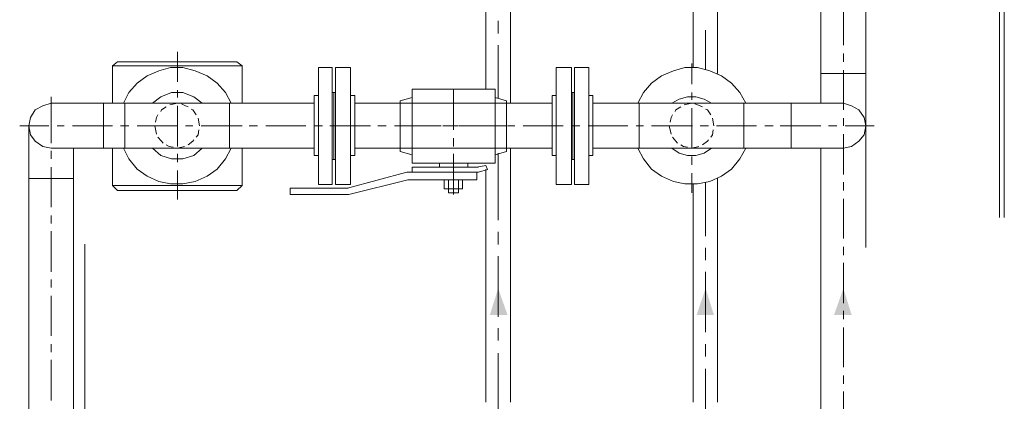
# Model space of a CAD drawing. Header units: inches. Extents: x 0 to 1545919, y 0 to 23143738.
# Tile 41 of 197: x 54219 to 55290, y 200497 to 200912. Entities that reach past the tile are written whole.
import ezdxf

# ---------------------------------------------------------------- set-up
doc = ezdxf.new("R2010")
doc.units = ezdxf.units.IN
doc.header["$LTSCALE"] = 1800
doc.header["$MEASUREMENT"] = 0
doc.linetypes.add('CENTER', pattern=[2, 1.25, -0.25, 0.25, -0.25])
doc.linetypes.add('HIDDEN', pattern=[0.375, 0.25, -0.125])
doc.layers.get('0').update_dxf_attribs({"color": 253, "lineweight": 5})
doc.layers.add('EQUIP', color=8, linetype='HIDDEN', lineweight=9)
doc.layers.add('GRID', color=251, linetype='CENTER', lineweight=18)

# ---------------------------------------------------------------- blocks, each defined once
blk = doc.blocks.new('CENTRAL LUBE OIL PURIFIER')
at = {"layer": 'EQUIP'}
for points in [[(-550.4, 1098.1), (-540.2, 1069.2), (-559.4, 1069.2)], [(-324.8, 1098.1), (-315.8, 1069.2), (-334.6, 1069.2)], [(-175, 1098.1), (-166, 1069.2), (-185.2, 1069.2)]]:
    blk.add_hatch(color=256, dxfattribs=at).paths.add_polyline_path(points)
at = {"layer": 'EQUIP', "color": 6}
for points in [[(-5.3, 2300), (-5.3, 0)], [(0, 2300), (0, 0)]]:
    blk.add_lwpolyline(points, dxfattribs=at)
at = {"layer": 'EQUIP'}
for points in [[(-338.3, 1338), (-338.3, 1793.6)], [(-312, 1331.6), (-312, 1793.6)], [(-199.4, 1592.5), (-199.4, 1299.2)], [(-150.6, 1592.5), (-150.6, 691)], [(-563.9, 1314.7), (-563.9, 1526.7)], [(-536.8, 1299.2), (-536.8, 1499.6)], [(-175, 1405.6), (-175, 1362.4)], [(-550.4, 1375.2), (-550.4, 1388.7)], [(-324.8, 1336.1), (-324.8, 1378.6)], [(-550.4, 1304.5), (-550.4, 1362.4)], [(-899.2, 1355.3), (-899.2, 1322.6)], [(-175, 1353.4), (-175, 1344.4)], [(-964.3, 1344.4), (-969.9, 1339.8)], [(-969.9, 1339.8), (-828.9, 1339.8)], [(-969.9, 1339.8), (-969.9, 1299.2)], [(-964.3, 1344.4), (-834.6, 1344.4)], [(-834.6, 1344.4), (-828.9, 1339.8), (-828.9, 1299.2)], [(-339.8, 1342.5), (-339.8, 1319.9)], [(-840.6, 1299.2), (-847, 1310.9), (-856, 1321.1), (-866.9, 1328.9), (-879.7, 1334.6), (-893.2, 1338), (-906.8, 1338), (-919.2, 1334.6), (-932, 1328.9), (-942.9, 1321.1), (-951.9, 1310.9), (-957.9, 1299.2)], [(-745.9, 1338), (-745.9, 1210.9)], [(-745.9, 1338), (-730.8, 1338)], [(-730.8, 1338), (-730.8, 1210.9)], [(-727.1, 1338), (-710.9, 1338)], [(-727.1, 1338), (-727.1, 1210.9)], [(-710.9, 1338), (-710.9, 1210.9)], [(-487.2, 1338), (-487.2, 1210.9)], [(-487.2, 1338), (-470.7, 1338)], [(-470.7, 1338), (-470.7, 1210.9)], [(-467.3, 1338), (-451.9, 1338)], [(-467.3, 1338), (-467.3, 1210.9)], [(-451.9, 1338), (-451.9, 1210.9)], [(-281.2, 1299.2), (-287.6, 1310.9), (-296.6, 1321.1), (-307.5, 1328.9), (-320.3, 1334.6), (-333.8, 1338), (-347.4, 1338), (-359.8, 1334.6), (-372.6, 1328.9), (-383.5, 1321.1), (-392.5, 1310.9), (-398.5, 1299.2)], [(-150.6, 1331.6), (-199.4, 1331.6)], [(-175, 1335.3), (-175, 1292.1)], [(-1036.5, 1306.4), (-1036.5, 1256)], [(-872.2, 1299.2), (-881.2, 1306.4), (-893.2, 1310.9), (-905.6, 1310.9), (-917.3, 1306.4), (-926.3, 1299.2)], [(-899.2, 1313.5), (-899.2, 1305.6)], [(-750.4, 1307.5), (-750.4, 1242.5)], [(-750.4, 1307.5), (-745.9, 1307.5)], [(-730.8, 1310.9), (-727.1, 1310.9)], [(-728.9, 1310.9), (-728.9, 1238)], [(-710.9, 1307.5), (-706.4, 1307.5)], [(-706.4, 1307.5), (-706.4, 1242.5)], [(-553.8, 1314.7), (-644, 1314.7)], [(-644, 1234.2), (-644, 1314.7)], [(-598.9, 1270.3), (-598.9, 1314.7)], [(-553.8, 1234.2), (-553.8, 1314.7)], [(-491.7, 1307.5), (-491.7, 1242.5)], [(-491.7, 1307.5), (-487.2, 1307.5)], [(-470.7, 1310.9), (-467.3, 1310.9)], [(-469.2, 1310.9), (-469.2, 1238)], [(-451.9, 1307.5), (-447.4, 1307.5)], [(-447.4, 1307.5), (-447.4, 1242.5)], [(-318.4, 1299.2), (-326.3, 1303.8), (-335.3, 1306.4), (-344.4, 1306.4), (-353.4, 1303.8), (-361.7, 1299.2)], [(-339.8, 1310.9), (-339.8, 1303)], [(-1036.5, 1299.2), (-1045.5, 1296.6), (-1053.8, 1292.1), (-1059, 1283.8), (-1060.9, 1274.8), (-1059, 1265), (-1053.8, 1257.9), (-1045.5, 1252.3), (-1036.5, 1250.4)], [(-750.4, 1299.2), (-1036.5, 1299.2)], [(-979.7, 1299.2), (-979.7, 1250.4)], [(-956.4, 1299.2), (-956.4, 1250.4)], [(-899.2, 1299.2), (-907.5, 1297.4)], [(-899.2, 1296.6), (-899.2, 1252.3)], [(-887.6, 1295.5), (-890.2, 1296.6), (-894.7, 1298.5)], [(-842.5, 1299.2), (-842.5, 1250.4)], [(-491.7, 1299.2), (-706.4, 1299.2)], [(-656.8, 1301.9), (-644, 1305.6)], [(-656.8, 1247), (-656.8, 1301.9)], [(-541.4, 1301.9), (-553.8, 1305.6)], [(-541.4, 1247), (-541.4, 1301.9)], [(-174.8, 1299.2), (-447.4, 1299.2)], [(-397, 1299.2), (-397, 1250.4)], [(-339.8, 1299.2), (-348.1, 1297.4)], [(-328.2, 1295.5), (-330.8, 1296.6), (-336.5, 1298.5)], [(-283.1, 1299.2), (-283.1, 1250.4)], [(-231.8, 1299.2), (-231.8, 1250.4)], [(-175, 1250.4), (-166, 1252.3), (-158.1, 1257.9), (-152.4, 1265), (-150.6, 1274.8), (-152.4, 1283.8), (-158.1, 1292.1), (-166, 1296.6), (-175, 1299.2)], [(-920.3, 1286.5), (-921.8, 1283.8), (-922.9, 1278.6)], [(-911.3, 1295.5), (-916.5, 1292.1), (-917.3, 1290.2)], [(-878.6, 1286.5), (-882.3, 1292.1), (-884.2, 1292.9)], [(-360.9, 1286.5), (-362.4, 1283.8), (-363.5, 1278.6)], [(-351.9, 1295.5), (-357.1, 1292.1), (-357.9, 1290.2)], [(-339.8, 1294), (-339.8, 1250.4)], [(-319.2, 1286.5), (-322.9, 1292.1), (-324.8, 1292.9)], [(-1039.1, 1274.8), (-1070.7, 1274.8)], [(-1060.9, 1274.8), (-1060.9, 689.5), (-1059, 672.9), (-1053.8, 657.9), (-1045.5, 644.4), (-1033.8, 633.5), (-1020.3, 624.4), (-1004.9, 618.8), (-988.7, 617.3)], [(-1022.2, 1274.8), (-1030.1, 1274.8)], [(-969.9, 1274.8), (-1013.2, 1274.8)], [(-951.9, 1274.8), (-960.9, 1274.8)], [(-899.2, 1274.8), (-942.9, 1274.8)], [(-923.7, 1274.8), (-921.8, 1265.8)], [(-882.3, 1274.8), (-890.2, 1274.8)], [(-875.2, 1274.8), (-876.7, 1283.1)], [(-828.9, 1274.8), (-873.3, 1274.8)], [(-812, 1274.8), (-821.1, 1274.8)], [(-759.4, 1274.8), (-803, 1274.8)], [(-741.4, 1274.8), (-750.4, 1274.8)], [(-689.1, 1274.8), (-733.5, 1274.8)], [(-672.2, 1274.8), (-681.2, 1274.8)], [(-619.5, 1274.8), (-663.2, 1274.8)], [(-612.4, 1274.8), (-656.8, 1274.8)], [(-601.5, 1274.8), (-610.5, 1274.8)], [(-594.4, 1274.8), (-603.4, 1274.8)], [(-549.2, 1274.8), (-593.6, 1274.8)], [(-541.4, 1274.8), (-585.3, 1274.8)], [(-532.3, 1274.8), (-540.2, 1274.8)], [(-479.7, 1274.8), (-523.3, 1274.8)], [(-461.7, 1274.8), (-470.7, 1274.8)], [(-409.4, 1274.8), (-452.6, 1274.8)], [(-392.5, 1274.8), (-400.4, 1274.8)], [(-339.1, 1274.8), (-383.5, 1274.8)], [(-364.3, 1274.8), (-362.4, 1265.8)], [(-321.8, 1274.8), (-330.8, 1274.8)], [(-315.8, 1274.8), (-317.3, 1283.1)], [(-269.5, 1274.8), (-312.8, 1274.8)], [(-251.5, 1274.8), (-260.5, 1274.8)], [(-199.4, 1274.8), (-243.8, 1274.8)], [(-182.1, 1274.8), (-191.2, 1274.8)], [(-175, 1283.1), (-175, 1274.8)], [(-141.5, 1274.8), (-173.1, 1274.8)], [(-878.6, 1262.4), (-876.7, 1265), (-875.9, 1270.3)], [(-319.2, 1262.4), (-317.3, 1265), (-316.5, 1270.3)], [(-175, 1265.8), (-175, 1221.8)], [(-920.3, 1262.4), (-916.5, 1257.9), (-914.7, 1256)], [(-911.3, 1254.1), (-908.3, 1252.3), (-903.8, 1251.5)], [(-887.6, 1254.1), (-882.3, 1257.9), (-881.2, 1259.4)], [(-598.9, 1252.3), (-598.9, 1261.3)], [(-360.9, 1262.4), (-357.1, 1257.9), (-355.3, 1256)], [(-351.9, 1254.1), (-348.9, 1252.3), (-344.4, 1251.5)], [(-328.2, 1254.1), (-322.9, 1257.9), (-321.8, 1259.4)], [(-750.4, 1250.4), (-1036.5, 1250.4)], [(-1036.5, 1247.7), (-1036.5, 1238.7)], [(-1012, 1250.4), (-1012, 690.2), (-1010.5, 680.5), (-1004.9, 672.9), (-997.7, 667.7), (-988.7, 665.8)], [(-969.9, 1250.4), (-969.9, 1209.8)], [(-957.9, 1250.4), (-951.9, 1238.7), (-942.9, 1227.8), (-932, 1219.9), (-919.2, 1214.3), (-906.8, 1211.7), (-893.2, 1211.7), (-879.7, 1214.3), (-866.9, 1219.9), (-856, 1227.8), (-847, 1238.7), (-840.6, 1250.4)], [(-926.3, 1250.4), (-917.3, 1242.5), (-905.6, 1238.7), (-893.2, 1238.7), (-881.2, 1242.5), (-872.2, 1250.4)], [(-899.2, 1250.4), (-891.4, 1252.3)], [(-899.2, 1244.4), (-899.2, 1235.3)], [(-828.9, 1250.4), (-828.9, 1209.8)], [(-750.4, 1242.5), (-745.9, 1242.5)], [(-710.9, 1242.5), (-706.4, 1242.5)], [(-491.7, 1250.4), (-706.4, 1250.4)], [(-656.8, 1247), (-644, 1243.2)], [(-598.9, 1200), (-598.9, 1244.4)], [(-541.4, 1247), (-553.8, 1243.2)], [(-550.4, 1172.2), (-550.4, 1245.1)], [(-536.8, 974.4), (-536.8, 1250.4)], [(-491.7, 1242.5), (-487.2, 1242.5)], [(-451.9, 1242.5), (-447.4, 1242.5)], [(-174.8, 1250.4), (-447.4, 1250.4)], [(-398.5, 1250.4), (-392.5, 1238.7), (-383.5, 1227.8), (-372.6, 1219.9), (-359.8, 1214.3), (-347.4, 1211.7), (-333.8, 1211.7), (-320.3, 1214.3), (-307.5, 1219.9), (-296.6, 1227.8), (-287.6, 1238.7), (-281.2, 1250.4)], [(-361.7, 1250.4), (-353.4, 1245.1), (-344.4, 1242.5), (-335.3, 1242.5), (-326.3, 1245.1), (-318.4, 1250.4)], [(-339.8, 1250.4), (-332, 1252.3)], [(-199.4, 1250.4), (-199.4, 691)], [(-730.8, 1238), (-727.1, 1238)], [(-553.8, 1234.2), (-644, 1234.2)], [(-614.3, 1229.7), (-614.3, 1234.2)], [(-583.5, 1229.7), (-583.5, 1234.2)], [(-562, 1227.1), (-563.9, 1231.6), (-573.7, 1229.7)], [(-470.7, 1238), (-467.3, 1238)], [(-339.8, 1241.4), (-339.8, 1232.3)], [(-1036.5, 1229.7), (-1036.5, 1186.5)], [(-899.2, 1226.3), (-899.2, 1194.7)], [(-649.6, 1224.4), (-714.3, 1207.1)], [(-571.8, 1224.4), (-649.6, 1224.4)], [(-573.7, 1224.4), (-573.7, 1216.2), (-648.5, 1216.2)], [(-644, 1224.4), (-644, 1229.7)], [(-571.8, 1229.7), (-644, 1229.7)], [(-571.8, 1224.4), (-562, 1227.1)], [(-563.9, 974.4), (-563.9, 1227.1)], [(-339.8, 1223.3), (-339.8, 1201.9)], [(-1012, 1217.3), (-1060.9, 1217.3)], [(-745.9, 1210.9), (-730.8, 1210.9)], [(-727.1, 1210.9), (-710.9, 1210.9)], [(-648.5, 1216.2), (-712.8, 1200)], [(-609, 1206.4), (-609, 1216.2)], [(-604.5, 1201.9), (-604.5, 1216.2)], [(-593.6, 1201.9), (-593.6, 1216.2)], [(-589.1, 1206.4), (-589.1, 1216.2)], [(-487.2, 1210.9), (-470.7, 1210.9)], [(-467.3, 1210.9), (-451.9, 1210.9)], [(-338.3, 974.4), (-338.3, 1210.9)], [(-324.8, 1154.9), (-324.8, 1212.8)], [(-312, 974.4), (-312, 1218)], [(-174.8, 1213.5), (-174.8, 1204.5)], [(-828.9, 1209.8), (-969.9, 1209.8)], [(-969.9, 1209.8), (-964.3, 1204.5)], [(-964.3, 1204.5), (-834.6, 1204.5)], [(-828.9, 1209.8), (-834.6, 1204.5)], [(-713.5, 1207.1), (-776.7, 1207.1), (-776.7, 1200), (-712.8, 1200)], [(-589.1, 1206.4), (-609, 1206.4)], [(-593.6, 1201.9), (-604.5, 1201.9)], [(-175, 1195.5), (-175, 1152.3)], [(-1036.5, 1177.4), (-1036.5, 1168.4)], [(-1036.5, 1160.2), (-1036.5, 1116.2)], [(-550.4, 1145.9), (-550.4, 1159.4)], [(-324.8, 1128.6), (-324.8, 1142.1)], [(-175, 1143.2), (-175, 1134.2)], [(-550.4, 1067.3), (-550.4, 1133.1)], [(-175, 1125.9), (-175, 1082)], [(-324.8, 1050.4), (-324.8, 1116.2)], [(-1036.5, 1107.9), (-1036.5, 1098.9)], [(-1036.5, 1089.8), (-1036.5, 1046.6)], [(-175, 1073.7), (-175, 1064.7)], [(-550.4, 1041.4), (-550.4, 1054.9)], [(-175, 1055.6), (-175, 1012.4)], [(-1036.5, 1037.6), (-1036.5, 1028.6)], [(-324.8, 1024.1), (-324.8, 1037.6)], [(-1036.5, 1020.3), (-1036.5, 976.3)], [(-550.4, 962.8), (-550.4, 1027.8)], [(-324.8, 945.5), (-324.8, 1010.5)], [(-174.8, 1003.4), (-174.8, 994.4)], [(-174.8, 986.1), (-174.8, 942.1)]]:
    blk.add_lwpolyline(points, dxfattribs=at)

msp = doc.modelspace()

# ---------------------------------------------------------------- linework, layer by layer
at = {"layer": 'GRID'}
msp.add_line((54290.003, 121918.052), (54290.003, 211545.947), dxfattribs=at)

# ---------------------------------------------------------------- block references
msp.add_blockref('CENTRAL LUBE OIL PURIFIER', (55290.003, 199522.047))

doc.saveas('drawing.dxf')
